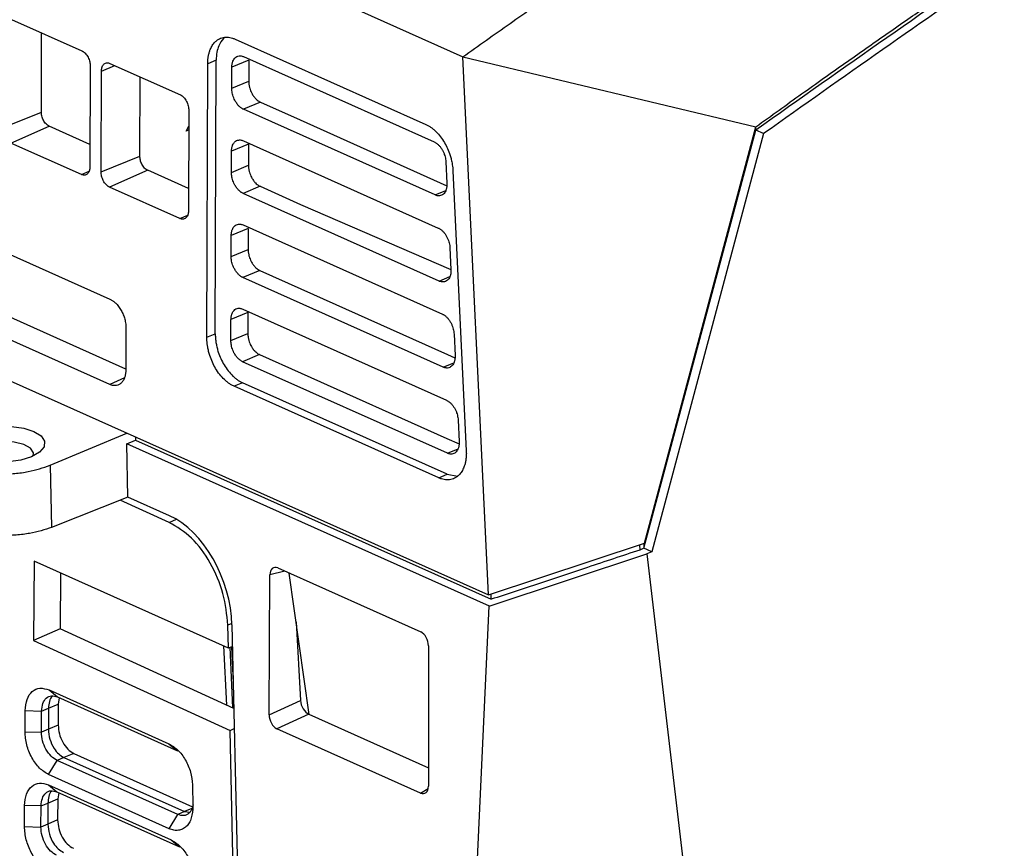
# Model space of a CAD drawing. Extents: x 51 to 741, y 25 to 594.
# Tile 47 of 77: x 575 to 617, y 67 to 103. Entities that reach past the tile are written whole.
import ezdxf

# ---------------------------------------------------------------- set-up
doc = ezdxf.new("R2010")
doc.units = 0
doc.layers.get('0').update_dxf_attribs({"linetype": 'CONTINUOUS'})

msp = doc.modelspace()

# ---------------------------------------------------------------- linework, layer by layer
at = {"color": 7, "linetype": 'Continuous'}
for p, q in [((540.908, 124.993), (593.773, 101.334)), ((574.2, 102.956), (577.252, 101.59)), ((575.498, 98.929), (575.509, 102.37)), ((583.903, 102.096), (592.164, 98.399)), ((583.078, 101.185), (582.71, 101.031)), ((583.038, 89.323), (583.078, 101.185)), ((584.491, 101.189), (583.756, 100.881)), ((584.267, 101.338), (592.528, 97.641)), ((584.491, 101.189), (584.488, 100.277)), ((593.773, 101.334), (606.473, 98.296)), ((594.881, 77.993), (593.773, 101.334)), ((556.092, 100.835), (578.472, 90.819)), ((577.616, 100.935), (577.601, 96.555)), ((578.473, 101.044), (581.524, 99.678)), ((582.67, 89.169), (582.71, 101.031)), ((583.753, 99.969), (583.756, 100.881)), ((578.09, 96.336), (578.105, 100.716)), ((579.77, 97.017), (579.782, 100.458)), ((583.753, 99.969), (584.488, 100.277)), ((584.994, 99.365), (584.26, 99.057)), ((592.568, 95.339), (584.26, 99.057)), ((584.994, 99.365), (586.723, 98.591)), ((573.818, 98.248), (575.498, 98.929)), ((581.889, 99.023), (581.874, 94.643)), ((574.182, 97.592), (575.835, 98.321)), ((577.604, 97.53), (575.835, 98.321)), ((581.775, 98.111), (581.886, 98.317)), ((601.641, 80.238), (606.473, 98.296)), ((606.471, 98.151), (606.468, 98.277)), ((601.617, 80.014), (606.471, 98.151)), ((606.81, 97.999), (601.957, 79.862)), ((606.81, 97.999), (606.471, 98.151)), ((579.159, 87.788), (557.182, 97.624)), ((577.234, 96.227), (574.182, 97.592)), ((584.479, 97.54), (583.744, 97.232)), ((584.255, 97.688), (592.706, 93.906)), ((584.479, 97.54), (584.476, 96.627)), ((578.46, 87.121), (556.079, 97.137)), ((578.09, 96.336), (579.77, 97.017)), ((583.741, 96.319), (583.744, 97.232)), ((583.741, 96.319), (584.476, 96.627)), ((593.033, 96.777), (593.078, 95.844)), ((580.108, 96.409), (578.455, 95.68)), ((581.877, 95.618), (580.108, 96.409)), ((593.342, 96.384), (593.919, 84.246)), ((581.506, 94.314), (578.455, 95.68)), ((584.982, 95.715), (584.247, 95.407)), ((584.982, 95.715), (586.734, 94.931)), ((592.745, 91.604), (584.247, 95.407)), ((584.243, 94.038), (592.883, 90.172)), ((583.729, 92.669), (583.732, 93.582)), ((584.466, 93.89), (583.732, 93.582)), ((584.466, 93.89), (584.463, 92.977)), ((583.729, 92.669), (584.463, 92.977)), ((593.211, 93.043), (593.255, 92.109)), ((584.97, 92.065), (584.235, 91.757)), ((584.97, 92.065), (586.746, 91.271)), ((592.923, 87.869), (584.235, 91.757)), ((584.454, 90.24), (583.719, 89.932)), ((584.23, 90.389), (593.06, 86.437)), ((584.454, 90.24), (584.451, 89.328)), ((568.104, 89.976), (594.881, 77.993)), ((583.716, 89.02), (583.719, 89.932)), ((579.165, 89.571), (579.159, 87.746)), ((582.67, 89.169), (583.038, 89.323)), ((583.716, 89.02), (584.451, 89.328)), ((593.388, 89.308), (593.433, 88.374)), ((584.957, 88.416), (584.223, 88.108)), ((584.957, 88.416), (586.757, 87.61)), ((593.11, 88.422), (593.428, 88.28)), ((593.1, 84.135), (584.223, 88.108)), ((584.22, 87.195), (583.852, 87.041)), ((593.097, 83.222), (584.22, 87.195)), ((592.729, 83.068), (583.852, 87.041)), ((593.566, 85.573), (593.61, 84.64)), ((575.885, 83.616), (579.205, 85.008)), ((579.202, 84.541), (579.582, 84.701)), ((579.253, 82.234), (579.202, 84.541)), ((594.92, 77.507), (579.202, 84.541)), ((579.575, 84.843), (579.582, 84.701)), ((579.582, 84.701), (595, 77.8)), ((593.074, 84.783), (593.606, 84.545)), ((575.885, 83.616), (575.945, 80.92)), ((592.729, 83.068), (593.097, 83.222)), ((593.097, 83.222), (593.538, 83.144)), ((579.253, 82.234), (575.945, 80.92)), ((581.046, 81.139), (578.911, 82.098)), ((581.06, 81.425), (579.253, 82.234)), ((594.881, 77.993), (601.641, 80.238)), ((601.431, 80.169), (601.437, 79.938)), ((601.617, 80.014), (601.437, 79.938)), ((601.612, 80.229), (601.617, 80.014)), ((601.957, 79.862), (601.617, 80.014)), ((601.957, 79.862), (601.75, 79.776)), ((575.181, 79.449), (575.161, 76.015)), ((583.605, 75.688), (575.181, 79.449)), ((594.919, 77.507), (601.75, 79.776)), ((601.75, 79.776), (607.337, 32.243)), ((585.749, 79.159), (591.943, 76.387)), ((576.322, 78.939), (576.308, 76.521)), ((585.371, 72.792), (585.408, 78.858)), ((587.107, 72.81), (586.241, 78.938)), ((595, 77.8), (594.994, 78.03)), ((576.308, 76.521), (575.161, 76.015)), ((583.84, 73.072), (576.308, 76.521)), ((583.605, 75.688), (583.583, 76.678)), ((583.759, 76.689), (584.535, 41.94)), ((586.54, 76.825), (586.731, 73.41)), ((575.161, 76.015), (583.681, 72.113)), ((583.391, 75.784), (583.525, 73.216)), ((583.78, 75.757), (583.605, 75.688)), ((592.28, 75.782), (592.276, 69.701)), ((575.83, 73.872), (581.03, 71.535)), ((575.83, 73.872), (576.196, 73.565)), ((576.196, 73.565), (581.397, 71.228)), ((576.277, 73.528), (576.233, 73.259)), ((575.509, 72.955), (575.807, 73.078)), ((575.807, 73.078), (575.802, 72.163)), ((575.807, 73.078), (576.233, 73.259)), ((576.233, 73.259), (576.228, 72.345)), ((585.371, 72.792), (586.731, 73.41)), ((574.792, 72.057), (574.797, 72.971)), ((574.797, 72.971), (575.509, 72.955)), ((575.504, 72.04), (575.509, 72.955)), ((587.094, 72.816), (585.707, 72.185)), ((587.094, 72.816), (592.277, 70.496)), ((575.802, 72.163), (575.504, 72.04)), ((576.228, 72.345), (575.802, 72.163)), ((583.681, 72.113), (583.86, 72.199)), ((591.938, 69.396), (585.707, 72.185)), ((574.792, 72.057), (575.504, 72.04)), ((584.328, 41.851), (583.681, 72.113)), ((581.03, 71.535), (581.397, 71.228)), ((576.479, 70.94), (576.183, 70.813)), ((576.908, 71.116), (576.479, 70.94)), ((576.479, 70.94), (581.704, 68.593)), ((576.908, 71.116), (582.05, 68.806)), ((575.812, 70.197), (576.183, 70.813)), ((581.408, 68.466), (576.183, 70.813)), ((581.037, 67.85), (575.812, 70.197)), ((575.806, 69.756), (581.119, 67.369)), ((575.806, 69.756), (576.173, 69.449)), ((582.05, 69.759), (582.069, 68.833)), ((576.173, 69.449), (581.486, 67.062)), ((576.254, 69.413), (576.21, 69.144)), ((574.768, 67.941), (574.774, 68.856)), ((575.486, 68.839), (574.774, 68.856)), ((575.481, 67.925), (575.486, 68.839)), ((575.486, 68.839), (575.783, 68.962)), ((575.783, 68.962), (575.778, 68.048)), ((575.783, 68.962), (576.21, 69.144)), ((576.21, 69.144), (576.205, 68.229)), ((581.037, 67.85), (581.408, 68.466)), ((581.704, 68.593), (581.408, 68.466)), ((581.704, 68.593), (581.93, 68.563)), ((574.768, 67.941), (575.481, 67.925)), ((575.778, 68.048), (575.481, 67.925)), ((576.205, 68.229), (575.778, 68.048)), ((581.119, 67.369), (581.486, 67.062))]:
    msp.add_line(p, q, dxfattribs=at)
at = {"color": 8, "linetype": 'Continuous'}
for p, q in [((578.105, 100.716), (578.683, 100.95)), ((581.886, 98.157), (581.775, 98.111)), ((577.234, 96.227), (577.571, 96.375)), ((592.568, 95.339), (593.031, 95.533)), ((581.506, 94.314), (581.844, 94.463)), ((592.745, 91.604), (593.209, 91.798)), ((592.923, 87.869), (593.386, 88.063)), ((579.101, 87.404), (578.46, 87.121)), ((593.1, 84.135), (593.563, 84.329)), ((581.046, 81.139), (581.355, 81.271)), ((586.054, 79.022), (585.408, 78.858)), ((583.758, 76.75), (583.583, 76.678)), ((583.798, 73.091), (583.679, 75.718)), ((583.745, 75.743), (583.815, 74.185)), ((591.938, 69.396), (592.267, 69.598)), ((582.028, 68.725), (581.704, 68.593))]:
    msp.add_line(p, q, dxfattribs=at)
for p, q in [((586.723, 98.591), (593.078, 95.73)), ((586.734, 94.931), (593.255, 92.109)), ((586.746, 91.271), (593.11, 88.422)), ((586.757, 87.61), (593.074, 84.783))]:
    msp.add_line(p, q)
at = {"color": 7, "linetype": 'Continuous', "flags": 128}
for points in [[(575.072, 83.98), (574.604, 83.836), (574.062, 83.759), (573.499, 83.757), (572.971, 83.83), (572.529, 83.972), (572.217, 84.168), (572.064, 84.399), (572.087, 84.643), (572.282, 84.875), (572.631, 85.073), (573.099, 85.217), (573.641, 85.294), (574.203, 85.296), (574.732, 85.222), (575.173, 85.081), (575.486, 84.885), (575.638, 84.654), (575.616, 84.41), (575.421, 84.178), (575.072, 83.98)], [(575.146, 84.013), (575.156, 84.157), (575.022, 84.353), (574.732, 84.511), (574.324, 84.61), (573.854, 84.637), (573.385, 84.588), (572.981, 84.47)], [(592.582, 27.379), (593.751, 52.443), (594.919, 77.507)]]:
    msp.add_lwpolyline(points, dxfattribs=at)
at = {"color": 7, "linetype": 'Continuous'}
for centre, major_axis, ratio, start_param, end_param in [((581.048, 77.775), (-1.406, 3.747), 0.619196, 4.19782, 5.73371), ((585.749, 78.702), (-0.179, 0.469), 0.617526, 5.730672, 7.293261), ((591.94, 75.931), (-0.176, 0.468), 0.622565, 4.16813, 5.730718), ((587.071, 73.261), (-0.21, 0.454), 0.592259, 0.980291, 2.544103), ((585.712, 72.642), (-0.172, 0.47), 0.624207, 1.031585, 2.595396), ((591.936, 69.857), (-0.179, 0.473), 0.612494, 2.59508, 4.158892)]:
    msp.add_ellipse(centre, major_axis=major_axis, ratio=ratio, start_param=start_param, end_param=end_param, dxfattribs=at)
for points, knots in [([(678.698, 139.049), (676.498, 138.119), (672.097, 136.258), (665.493, 133.238), (658.889, 130.05), (650.642, 125.838), (640.763, 120.422), (629.274, 113.553), (617.823, 106.182), (610.257, 100.829), (606.471, 98.151)], [0, 0, 0, 0, 0.090505, 0.181056, 0.271745, 0.362481, 0.521235, 0.680237, 0.839992, 1, 1, 1, 1]), ([(679.038, 138.897), (675.634, 137.444), (668.813, 134.531), (658.55, 129.597), (648.237, 124.23), (637.88, 118.384), (627.502, 112.063), (617.123, 105.309), (610.251, 100.438), (606.81, 97.999)], [0, 0, 0, 0, 0.140008, 0.280543, 0.422594, 0.565586, 0.709461, 0.85454, 1, 1, 1, 1]), ([(593.773, 101.334), (594.112, 101.575), (594.792, 102.058), (595.817, 102.78), (596.849, 103.503), (597.889, 104.225), (598.936, 104.949), (599.99, 105.672), (601.051, 106.396), (602.12, 107.119), (603.196, 107.843), (604.279, 108.566), (605.369, 109.29), (606.467, 110.013), (607.572, 110.735), (608.685, 111.458), (609.805, 112.179), (610.932, 112.9), (612.066, 113.621), (613.208, 114.34), (614.357, 115.059), (615.514, 115.777), (616.677, 116.494), (617.849, 117.209), (619.027, 117.924), (620.213, 118.637), (621.406, 119.348), (622.606, 120.058), (623.814, 120.767), (625.029, 121.474), (626.252, 122.179), (627.481, 122.882), (628.718, 123.583), (629.963, 124.282), (631.214, 124.978), (632.473, 125.673), (633.315, 126.132), (633.737, 126.363)], [0, 0, 0, 0, 0.025907, 0.05197, 0.07819, 0.104567, 0.131101, 0.157792, 0.184639, 0.211643, 0.238803, 0.266121, 0.293595, 0.321226, 0.349014, 0.376958, 0.405059, 0.433317, 0.461732, 0.490303, 0.519032, 0.547917, 0.576958, 0.606157, 0.635512, 0.665024, 0.694692, 0.724518, 0.7545, 0.784639, 0.814934, 0.845387, 0.875996, 0.906762, 0.937684, 0.968764, 1, 1, 1, 1]), ([(606.473, 98.296), (606.808, 98.537), (607.469, 99.015), (608.448, 99.716), (609.401, 100.394), (610.328, 101.05), (611.228, 101.683), (612.101, 102.294), (612.948, 102.884), (613.768, 103.451), (614.561, 103.997), (615.328, 104.522), (616.068, 105.027), (616.78, 105.51), (617.466, 105.973), (618.125, 106.416), (618.757, 106.839), (619.361, 107.243), (619.939, 107.626), (620.489, 107.99), (620.847, 108.226), (621.022, 108.341)], [0, 0, 0, 0, 0.06949, 0.137107, 0.202852, 0.266723, 0.328721, 0.388846, 0.447098, 0.503476, 0.557982, 0.610614, 0.661372, 0.710258, 0.75727, 0.802408, 0.845674, 0.887065, 0.926584, 0.964229, 1, 1, 1, 1]), ([(582.71, 101.031), (582.711, 101.055), (582.711, 101.104), (582.716, 101.175), (582.722, 101.245), (582.731, 101.314), (582.747, 101.407), (582.774, 101.521), (582.827, 101.673), (582.906, 101.829), (583.01, 101.96), (583.115, 102.052), (583.216, 102.114), (583.324, 102.156), (583.435, 102.18), (583.549, 102.185), (583.665, 102.173), (583.783, 102.145), (583.863, 102.113), (583.903, 102.096)], [0, 0, 0, 0, 0.029281, 0.058486, 0.087677, 0.116916, 0.146264, 0.2098, 0.273563, 0.372342, 0.471303, 0.540371, 0.609606, 0.676614, 0.743814, 0.808158, 0.871863, 0.935591, 1, 1, 1, 1]), ([(583.465, 102.176), (583.44, 102.159), (583.321, 102.079), (583.198, 101.855), (583.096, 101.529), (583.084, 101.305), (583.078, 101.185)], [0, 0, 0, 0, 0.099004, 0.476679, 0.720301, 1, 1, 1, 1]), ([(577.252, 101.59), (577.262, 101.586), (577.282, 101.576), (577.312, 101.558), (577.341, 101.536), (577.37, 101.512), (577.412, 101.471), (577.466, 101.406), (577.522, 101.313), (577.566, 101.213), (577.596, 101.116), (577.613, 101.021), (577.615, 100.964), (577.616, 100.935)], [0, 0, 0, 0, 0.052556, 0.104628, 0.15657, 0.208742, 0.261497, 0.394803, 0.528764, 0.654052, 0.780032, 0.889842, 1, 1, 1, 1]), ([(583.756, 100.881), (583.757, 100.901), (583.758, 100.94), (583.764, 100.995), (583.773, 101.049), (583.786, 101.099), (583.807, 101.159), (583.84, 101.224), (583.896, 101.294), (583.97, 101.349), (584.055, 101.374), (584.132, 101.376), (584.199, 101.365), (584.244, 101.347), (584.267, 101.338)], [0, 0, 0, 0, 0.05505, 0.109537, 0.163867, 0.21845, 0.273691, 0.372373, 0.471516, 0.607458, 0.743786, 0.829355, 0.914237, 1, 1, 1, 1]), ([(578.105, 100.716), (578.105, 100.729), (578.106, 100.756), (578.11, 100.794), (578.116, 100.831), (578.125, 100.866), (578.141, 100.916), (578.172, 100.975), (578.223, 101.028), (578.282, 101.061), (578.345, 101.073), (578.409, 101.068), (578.451, 101.052), (578.473, 101.044)], [0, 0, 0, 0, 0.052587, 0.104689, 0.15666, 0.208857, 0.261635, 0.394978, 0.528948, 0.654216, 0.78015, 0.889905, 1, 1, 1, 1]), ([(584.26, 99.057), (584.246, 99.064), (584.219, 99.077), (584.178, 99.102), (584.138, 99.13), (584.099, 99.163), (584.039, 99.22), (583.964, 99.311), (583.889, 99.433), (583.835, 99.552), (583.798, 99.66), (583.772, 99.766), (583.756, 99.87), (583.754, 99.936), (583.753, 99.969)], [0, 0, 0, 0, 0.051535, 0.102601, 0.153531, 0.204664, 0.256333, 0.392208, 0.528608, 0.627278, 0.72644, 0.817864, 0.908415, 1, 1, 1, 1]), ([(584.488, 100.277), (584.488, 100.257), (584.489, 100.218), (584.494, 100.157), (584.503, 100.095), (584.516, 100.033), (584.537, 99.955), (584.569, 99.861), (584.624, 99.742), (584.698, 99.619), (584.782, 99.519), (584.859, 99.448), (584.926, 99.399), (584.972, 99.376), (584.994, 99.365)], [0, 0, 0, 0, 0.05505, 0.109537, 0.163867, 0.21845, 0.273691, 0.372373, 0.471516, 0.607458, 0.743786, 0.829355, 0.914237, 1, 1, 1, 1]), ([(581.524, 99.678), (581.534, 99.674), (581.555, 99.664), (581.584, 99.646), (581.614, 99.624), (581.642, 99.6), (581.685, 99.559), (581.738, 99.494), (581.795, 99.401), (581.839, 99.301), (581.868, 99.203), (581.886, 99.109), (581.888, 99.051), (581.889, 99.023)], [0, 0, 0, 0, 0.052556, 0.104628, 0.15657, 0.208742, 0.261497, 0.394803, 0.528764, 0.654052, 0.780032, 0.889842, 1, 1, 1, 1]), ([(575.835, 98.321), (575.791, 98.341), (575.744, 98.375), (575.657, 98.465), (575.617, 98.522), (575.554, 98.642), (575.531, 98.706), (575.503, 98.826), (575.498, 98.881), (575.498, 98.929)], [0, 0, 0, 0, 0.25, 0.25, 0.5, 0.5, 0.75, 0.75, 1, 1, 1, 1]), ([(592.164, 98.399), (592.183, 98.39), (592.222, 98.372), (592.28, 98.34), (592.338, 98.305), (592.395, 98.265), (592.452, 98.223), (592.509, 98.176), (592.613, 98.083), (592.76, 97.925), (592.932, 97.684), (593.079, 97.419), (593.18, 97.174), (593.249, 96.96), (593.289, 96.796), (593.316, 96.648), (593.334, 96.515), (593.34, 96.428), (593.342, 96.384)], [0, 0, 0, 0, 0.032967, 0.065743, 0.098406, 0.131037, 0.163717, 0.196526, 0.229542, 0.349178, 0.469021, 0.583983, 0.699146, 0.769854, 0.840739, 0.893841, 0.946815, 1, 1, 1, 1]), ([(583.744, 97.232), (583.744, 97.251), (583.745, 97.29), (583.751, 97.346), (583.761, 97.399), (583.774, 97.449), (583.795, 97.509), (583.828, 97.574), (583.883, 97.644), (583.958, 97.7), (584.042, 97.725), (584.12, 97.726), (584.187, 97.715), (584.232, 97.697), (584.255, 97.688)], [0, 0, 0, 0, 0.05505, 0.109537, 0.163867, 0.21845, 0.273691, 0.372373, 0.471516, 0.607458, 0.743786, 0.829355, 0.914237, 1, 1, 1, 1]), ([(592.528, 97.641), (592.543, 97.634), (592.572, 97.62), (592.615, 97.593), (592.658, 97.561), (592.715, 97.512), (592.784, 97.438), (592.858, 97.334), (592.92, 97.221), (592.968, 97.106), (593.003, 96.993), (593.025, 96.884), (593.031, 96.813), (593.033, 96.777)], [0, 0, 0, 0, 0.057513, 0.114653, 0.17185, 0.229532, 0.349056, 0.46905, 0.583912, 0.699216, 0.799777, 0.899265, 1, 1, 1, 1]), ([(580.108, 96.409), (580.063, 96.429), (580.016, 96.463), (579.929, 96.553), (579.889, 96.609), (579.827, 96.73), (579.804, 96.794), (579.776, 96.914), (579.77, 96.969), (579.77, 97.017)], [0, 0, 0, 0, 0.25, 0.25, 0.5, 0.5, 0.75, 0.75, 1, 1, 1, 1]), ([(577.601, 96.555), (577.601, 96.542), (577.6, 96.515), (577.596, 96.476), (577.59, 96.44), (577.582, 96.405), (577.565, 96.355), (577.534, 96.296), (577.484, 96.243), (577.424, 96.209), (577.361, 96.198), (577.297, 96.202), (577.255, 96.219), (577.234, 96.227)], [0, 0, 0, 0, 0.052584, 0.104683, 0.156651, 0.208847, 0.261624, 0.394967, 0.528938, 0.654208, 0.780146, 0.889903, 1, 1, 1, 1]), ([(584.476, 96.627), (584.476, 96.607), (584.477, 96.568), (584.482, 96.507), (584.491, 96.446), (584.504, 96.384), (584.525, 96.305), (584.557, 96.211), (584.612, 96.092), (584.686, 95.969), (584.77, 95.869), (584.847, 95.798), (584.914, 95.749), (584.959, 95.727), (584.982, 95.715)], [0, 0, 0, 0, 0.05505, 0.109537, 0.163867, 0.21845, 0.273691, 0.372373, 0.471516, 0.607458, 0.743786, 0.829355, 0.914237, 1, 1, 1, 1]), ([(578.455, 95.68), (578.444, 95.685), (578.424, 95.695), (578.395, 95.713), (578.365, 95.734), (578.337, 95.759), (578.294, 95.8), (578.241, 95.865), (578.184, 95.958), (578.14, 96.057), (578.111, 96.155), (578.093, 96.25), (578.091, 96.307), (578.09, 96.336)], [0, 0, 0, 0, 0.052555, 0.104627, 0.156569, 0.208741, 0.261495, 0.3948, 0.52876, 0.654049, 0.78003, 0.889841, 1, 1, 1, 1]), ([(584.247, 95.407), (584.234, 95.414), (584.206, 95.427), (584.166, 95.452), (584.126, 95.481), (584.086, 95.514), (584.027, 95.57), (583.951, 95.661), (583.877, 95.783), (583.822, 95.903), (583.785, 96.01), (583.759, 96.117), (583.744, 96.22), (583.742, 96.286), (583.741, 96.319)], [0, 0, 0, 0, 0.0515354, 0.1026005, 0.1535307, 0.2046636, 0.2563333, 0.392208, 0.528608, 0.6272778, 0.7264397, 0.8178641, 0.9084151, 1, 1, 1, 1]), ([(593.078, 95.844), (593.078, 95.824), (593.08, 95.784), (593.077, 95.726), (593.07, 95.671), (593.06, 95.619), (593.046, 95.569), (593.023, 95.507), (592.985, 95.437), (592.924, 95.369), (592.848, 95.321), (592.768, 95.301), (592.695, 95.302), (592.632, 95.313), (592.589, 95.33), (592.568, 95.339)], [0, 0, 0, 0, 0.052923, 0.105095, 0.156902, 0.208741, 0.261004, 0.314078, 0.420042, 0.526493, 0.647774, 0.769489, 0.846441, 0.922862, 1, 1, 1, 1]), ([(581.874, 94.643), (581.873, 94.629), (581.873, 94.603), (581.869, 94.564), (581.863, 94.528), (581.854, 94.493), (581.837, 94.443), (581.807, 94.384), (581.756, 94.331), (581.697, 94.297), (581.634, 94.286), (581.57, 94.29), (581.527, 94.306), (581.506, 94.314)], [0, 0, 0, 0, 0.052584, 0.104683, 0.156651, 0.208847, 0.261624, 0.394967, 0.528938, 0.654208, 0.780146, 0.889903, 1, 1, 1, 1]), ([(583.732, 93.582), (583.732, 93.601), (583.733, 93.64), (583.739, 93.696), (583.748, 93.749), (583.762, 93.799), (583.783, 93.859), (583.816, 93.924), (583.871, 93.994), (583.946, 94.05), (584.03, 94.075), (584.107, 94.077), (584.174, 94.066), (584.22, 94.048), (584.243, 94.038)], [0, 0, 0, 0, 0.05505, 0.109537, 0.163867, 0.21845, 0.273691, 0.372373, 0.471516, 0.607458, 0.743786, 0.829355, 0.914237, 1, 1, 1, 1]), ([(592.706, 93.906), (592.72, 93.899), (592.749, 93.885), (592.793, 93.858), (592.836, 93.826), (592.892, 93.777), (592.961, 93.703), (593.035, 93.6), (593.098, 93.486), (593.146, 93.371), (593.18, 93.258), (593.203, 93.149), (593.208, 93.078), (593.211, 93.043)], [0, 0, 0, 0, 0.057513, 0.114653, 0.17185, 0.229532, 0.349056, 0.46905, 0.583912, 0.699216, 0.799777, 0.899265, 1, 1, 1, 1]), ([(584.235, 91.757), (584.221, 91.764), (584.194, 91.777), (584.153, 91.802), (584.113, 91.831), (584.074, 91.864), (584.015, 91.921), (583.939, 92.011), (583.865, 92.134), (583.81, 92.253), (583.773, 92.361), (583.747, 92.467), (583.731, 92.57), (583.73, 92.636), (583.729, 92.669)], [0, 0, 0, 0, 0.051535, 0.102601, 0.153531, 0.204664, 0.256333, 0.392208, 0.528608, 0.627278, 0.72644, 0.817864, 0.908415, 1, 1, 1, 1]), ([(584.463, 92.977), (584.464, 92.958), (584.464, 92.918), (584.47, 92.857), (584.479, 92.796), (584.492, 92.734), (584.512, 92.655), (584.545, 92.561), (584.599, 92.442), (584.674, 92.32), (584.757, 92.219), (584.834, 92.148), (584.901, 92.099), (584.947, 92.077), (584.97, 92.065)], [0, 0, 0, 0, 0.05505, 0.109537, 0.163867, 0.21845, 0.273691, 0.372373, 0.471516, 0.607458, 0.743786, 0.829355, 0.914237, 1, 1, 1, 1]), ([(593.255, 92.109), (593.256, 92.089), (593.257, 92.049), (593.254, 91.992), (593.248, 91.937), (593.238, 91.884), (593.224, 91.835), (593.201, 91.772), (593.163, 91.703), (593.102, 91.635), (593.025, 91.586), (592.946, 91.566), (592.873, 91.567), (592.81, 91.578), (592.767, 91.595), (592.745, 91.604)], [0, 0, 0, 0, 0.052923, 0.105095, 0.156902, 0.208741, 0.261004, 0.314078, 0.420042, 0.526493, 0.647774, 0.769489, 0.846441, 0.922862, 1, 1, 1, 1]), ([(578.472, 90.819), (578.488, 90.812), (578.52, 90.796), (578.567, 90.769), (578.614, 90.737), (578.66, 90.701), (578.705, 90.661), (578.78, 90.588), (578.879, 90.468), (578.986, 90.291), (579.071, 90.101), (579.121, 89.934), (579.149, 89.793), (579.163, 89.68), (579.164, 89.608), (579.165, 89.571)], [0, 0, 0, 0, 0.043876, 0.087358, 0.130652, 0.173965, 0.217504, 0.261474, 0.394904, 0.528692, 0.65412, 0.779918, 0.853362, 0.926394, 1, 1, 1, 1]), ([(583.719, 89.932), (583.72, 89.952), (583.721, 89.99), (583.727, 90.046), (583.736, 90.099), (583.749, 90.15), (583.77, 90.209), (583.803, 90.274), (583.859, 90.344), (583.933, 90.4), (584.018, 90.425), (584.095, 90.427), (584.162, 90.416), (584.208, 90.398), (584.23, 90.389)], [0, 0, 0, 0, 0.05505, 0.109537, 0.163867, 0.21845, 0.273691, 0.372373, 0.471516, 0.607458, 0.743786, 0.829355, 0.914237, 1, 1, 1, 1]), ([(592.883, 90.172), (592.898, 90.165), (592.927, 90.151), (592.97, 90.123), (593.013, 90.092), (593.07, 90.042), (593.139, 89.969), (593.212, 89.865), (593.275, 89.751), (593.323, 89.636), (593.357, 89.523), (593.38, 89.414), (593.386, 89.344), (593.388, 89.308)], [0, 0, 0, 0, 0.057513, 0.114653, 0.17185, 0.229532, 0.349056, 0.46905, 0.583912, 0.699216, 0.799777, 0.899265, 1, 1, 1, 1]), ([(583.038, 89.323), (583.038, 89.295), (583.039, 89.24), (583.043, 89.156), (583.051, 89.072), (583.062, 88.986), (583.081, 88.866), (583.114, 88.711), (583.178, 88.488), (583.276, 88.236), (583.421, 87.959), (583.596, 87.702), (583.764, 87.516), (583.903, 87.393), (584.007, 87.314), (584.113, 87.246), (584.184, 87.212), (584.22, 87.195)], [0, 0, 0, 0, 0.032841, 0.065559, 0.098242, 0.130975, 0.163846, 0.235186, 0.30662, 0.417776, 0.52901, 0.649558, 0.770188, 0.827915, 0.885143, 0.942346, 1, 1, 1, 1]), ([(584.451, 89.328), (584.451, 89.308), (584.452, 89.268), (584.458, 89.207), (584.467, 89.146), (584.479, 89.084), (584.5, 89.005), (584.533, 88.911), (584.587, 88.792), (584.661, 88.67), (584.745, 88.57), (584.822, 88.499), (584.889, 88.45), (584.935, 88.427), (584.957, 88.416)], [0, 0, 0, 0, 0.05505, 0.109537, 0.163867, 0.21845, 0.273691, 0.372373, 0.471516, 0.607458, 0.743786, 0.829355, 0.914237, 1, 1, 1, 1]), ([(583.852, 87.041), (583.832, 87.05), (583.791, 87.069), (583.73, 87.103), (583.67, 87.141), (583.61, 87.182), (583.55, 87.228), (583.491, 87.277), (583.382, 87.377), (583.228, 87.547), (583.053, 87.805), (582.909, 88.081), (582.811, 88.334), (582.746, 88.556), (582.709, 88.731), (582.686, 88.889), (582.672, 89.031), (582.671, 89.123), (582.67, 89.169)], [0, 0, 0, 0, 0.032998, 0.065794, 0.098477, 0.131134, 0.163855, 0.196728, 0.22984, 0.350334, 0.47103, 0.582111, 0.693389, 0.764695, 0.836168, 0.890807, 0.945283, 1, 1, 1, 1]), ([(584.223, 88.108), (584.209, 88.114), (584.182, 88.127), (584.141, 88.152), (584.101, 88.181), (584.062, 88.214), (584.003, 88.271), (583.927, 88.362), (583.853, 88.484), (583.798, 88.603), (583.761, 88.711), (583.735, 88.817), (583.719, 88.92), (583.717, 88.986), (583.716, 89.02)], [0, 0, 0, 0, 0.051535, 0.102601, 0.153531, 0.204664, 0.256333, 0.392208, 0.528608, 0.627278, 0.72644, 0.817864, 0.908415, 1, 1, 1, 1]), ([(593.433, 88.374), (593.433, 88.354), (593.434, 88.314), (593.432, 88.257), (593.425, 88.202), (593.415, 88.15), (593.401, 88.1), (593.378, 88.037), (593.34, 87.968), (593.279, 87.9), (593.203, 87.851), (593.123, 87.832), (593.05, 87.832), (592.987, 87.844), (592.944, 87.861), (592.923, 87.869)], [0, 0, 0, 0, 0.052923, 0.105095, 0.156902, 0.208741, 0.261004, 0.314078, 0.420042, 0.526493, 0.647774, 0.769489, 0.846441, 0.922862, 1, 1, 1, 1]), ([(579.159, 87.746), (579.158, 87.725), (579.158, 87.682), (579.152, 87.621), (579.144, 87.562), (579.133, 87.505), (579.118, 87.45), (579.088, 87.363), (579.032, 87.254), (578.935, 87.152), (578.822, 87.089), (578.714, 87.068), (578.619, 87.073), (578.54, 87.089), (578.486, 87.111), (578.46, 87.121)], [0, 0, 0, 0, 0.043904, 0.087413, 0.130732, 0.174067, 0.217625, 0.261611, 0.395084, 0.528879, 0.654283, 0.780038, 0.853445, 0.926437, 1, 1, 1, 1]), ([(593.06, 86.437), (593.075, 86.43), (593.104, 86.416), (593.148, 86.389), (593.19, 86.357), (593.247, 86.308), (593.316, 86.234), (593.39, 86.13), (593.453, 86.017), (593.5, 85.902), (593.535, 85.789), (593.557, 85.68), (593.563, 85.609), (593.566, 85.573)], [0, 0, 0, 0, 0.057513, 0.114653, 0.17185, 0.229532, 0.349056, 0.46905, 0.583912, 0.699216, 0.799777, 0.899265, 1, 1, 1, 1]), ([(593.61, 84.64), (593.611, 84.62), (593.612, 84.58), (593.609, 84.522), (593.603, 84.467), (593.592, 84.415), (593.579, 84.365), (593.555, 84.303), (593.518, 84.233), (593.457, 84.165), (593.38, 84.116), (593.3, 84.097), (593.228, 84.098), (593.164, 84.109), (593.122, 84.126), (593.1, 84.135)], [0, 0, 0, 0, 0.052923, 0.105095, 0.156902, 0.208741, 0.261004, 0.314078, 0.420042, 0.526493, 0.647774, 0.769489, 0.846441, 0.922862, 1, 1, 1, 1]), ([(593.922, 84.134), (593.921, 84.106), (593.92, 84.051), (593.915, 83.971), (593.907, 83.894), (593.896, 83.818), (593.882, 83.745), (593.865, 83.673), (593.844, 83.605), (593.804, 83.49), (593.731, 83.342), (593.623, 83.205), (593.514, 83.111), (593.414, 83.05), (593.306, 83.007), (593.195, 82.985), (593.081, 82.979), (592.966, 82.991), (592.848, 83.019), (592.769, 83.052), (592.729, 83.068)], [0, 0, 0, 0, 0.033045, 0.065849, 0.0985, 0.131085, 0.163693, 0.196412, 0.22933, 0.262533, 0.367574, 0.473075, 0.541991, 0.61119, 0.677985, 0.745041, 0.809062, 0.872462, 0.935891, 1, 1, 1, 1]), ([(593.919, 84.246), (593.92, 84.227), (593.921, 84.19), (593.921, 84.152), (593.922, 84.134)], [0, 0, 0, 0, 0.500928, 1, 1, 1, 1]), ([(571.649, 83.603), (571.934, 83.501), (572.373, 83.344), (573.121, 83.247), (573.731, 83.22), (574.346, 83.251), (575.112, 83.352), (575.58, 83.512), (575.885, 83.616)], [0, 0, 0, 0, 0.239514, 0.368398, 0.5, 0.631602, 0.760486, 1, 1, 1, 1]), ([(583.583, 76.678), (583.538, 77.135), (583.447, 78.049), (582.861, 79.407), (582.031, 80.543), (581.374, 80.94), (581.046, 81.139)], [0, 0, 0, 0, 0.248835, 0.497756, 0.748891, 1, 1, 1, 1]), ([(575.945, 80.92), (575.64, 80.822), (575.172, 80.671), (574.406, 80.581), (573.79, 80.558), (573.18, 80.591), (572.432, 80.694), (571.993, 80.852), (571.708, 80.955)], [0, 0, 0, 0, 0.239443, 0.368317, 0.499926, 0.631547, 0.760455, 1, 1, 1, 1]), ([(601.437, 79.938), (600.683, 79.688), (599.234, 79.206), (597.088, 78.494), (595.696, 78.031), (595, 77.8)], [0, 0, 0, 0, 0.351357, 0.675679, 1, 1, 1, 1]), ([(574.797, 72.971), (574.814, 73.144), (574.848, 73.488), (575.087, 73.833), (575.429, 73.989), (575.696, 73.911), (575.83, 73.872)], [0, 0, 0, 0, 0.250368, 0.499865, 0.749428, 1, 1, 1, 1]), ([(575.509, 72.955), (575.521, 73.071), (575.545, 73.302), (575.703, 73.535), (575.928, 73.644), (576.107, 73.591), (576.196, 73.565)], [0, 0, 0, 0, 0.249205, 0.49784, 0.74869, 1, 1, 1, 1]), ([(575.989, 73.603), (575.98, 73.597), (575.909, 73.558), (575.835, 73.372), (575.816, 73.177), (575.807, 73.078)], [0, 0, 0, 0, 0.072133, 0.531238, 1, 1, 1, 1]), ([(575.802, 72.163), (575.815, 72.018), (575.84, 71.734), (576.023, 71.351), (576.246, 71.076), (576.4, 70.986), (576.479, 70.94)], [0, 0, 0, 0, 0.288119, 0.566084, 0.780912, 1, 1, 1, 1]), ([(576.228, 72.345), (576.238, 72.22), (576.257, 71.969), (576.413, 71.594), (576.639, 71.278), (576.818, 71.17), (576.908, 71.116)], [0, 0, 0, 0, 0.249707, 0.499543, 0.749371, 1, 1, 1, 1]), ([(575.812, 70.197), (575.677, 70.28), (575.407, 70.445), (575.067, 70.921), (574.836, 71.49), (574.806, 71.868), (574.792, 72.057)], [0, 0, 0, 0, 0.25034, 0.499873, 0.749546, 1, 1, 1, 1]), ([(576.183, 70.813), (576.093, 70.867), (575.914, 70.974), (575.687, 71.286), (575.53, 71.662), (575.513, 71.914), (575.504, 72.04)], [0, 0, 0, 0, 0.24916, 0.497808, 0.748656, 1, 1, 1, 1]), ([(581.03, 71.535), (581.16, 71.457), (581.422, 71.3), (581.756, 70.852), (581.992, 70.309), (582.03, 69.942), (582.05, 69.759)], [0, 0, 0, 0, 0.250413, 0.500118, 0.750069, 1, 1, 1, 1]), ([(574.774, 68.856), (574.791, 69.028), (574.825, 69.372), (575.064, 69.717), (575.405, 69.874), (575.672, 69.795), (575.806, 69.756)], [0, 0, 0, 0, 0.250366, 0.499865, 0.749441, 1, 1, 1, 1]), ([(575.486, 68.839), (575.498, 68.955), (575.521, 69.186), (575.679, 69.419), (575.904, 69.529), (576.083, 69.476), (576.173, 69.449)], [0, 0, 0, 0, 0.249205, 0.497839, 0.74869, 1, 1, 1, 1]), ([(575.966, 69.487), (575.956, 69.482), (575.885, 69.442), (575.812, 69.257), (575.793, 69.061), (575.783, 68.962)], [0, 0, 0, 0, 0.072136, 0.531239, 1, 1, 1, 1]), ([(582.069, 68.833), (582.058, 68.651), (582.04, 68.378), (581.913, 68.1), (581.785, 67.936), (581.627, 67.825), (581.444, 67.773), (581.245, 67.774), (581.107, 67.824), (581.037, 67.85)], [0, 0, 0, 0, 0.249457, 0.37521, 0.499379, 0.623792, 0.749542, 0.874634, 1, 1, 1, 1]), ([(582.075, 68.888), (582.066, 68.846), (582.047, 68.748), (581.986, 68.623), (581.873, 68.482), (581.681, 68.386), (581.499, 68.439), (581.408, 68.466)], [0, 0, 0, 0, 0.113706, 0.26223, 0.410387, 0.705928, 1, 1, 1, 1]), ([(575.789, 66.082), (575.653, 66.164), (575.383, 66.33), (575.043, 66.806), (574.812, 67.375), (574.783, 67.752), (574.768, 67.941)], [0, 0, 0, 0, 0.250345, 0.499872, 0.74957, 1, 1, 1, 1]), ([(576.16, 66.698), (576.07, 66.751), (575.891, 66.858), (575.664, 67.171), (575.506, 67.546), (575.489, 67.799), (575.481, 67.925)], [0, 0, 0, 0, 0.249159, 0.497806, 0.748652, 1, 1, 1, 1]), ([(575.778, 68.048), (575.791, 67.903), (575.817, 67.619), (576, 67.236), (576.222, 66.96), (576.377, 66.87), (576.455, 66.825)], [0, 0, 0, 0, 0.288119, 0.566084, 0.780912, 1, 1, 1, 1]), ([(576.205, 68.229), (576.214, 68.104), (576.234, 67.854), (576.39, 67.478), (576.615, 67.163), (576.795, 67.055), (576.885, 67)], [0, 0, 0, 0, 0.249707, 0.499543, 0.749371, 1, 1, 1, 1]), ([(581.119, 67.369), (581.249, 67.291), (581.511, 67.134), (581.845, 66.686), (582.081, 66.143), (582.119, 65.776), (582.139, 65.592)], [0, 0, 0, 0, 0.250413, 0.500117, 0.750068, 1, 1, 1, 1])]:
    msp.add_open_spline(points, degree=3, knots=knots, dxfattribs=at)

doc.saveas('drawing.dxf')
